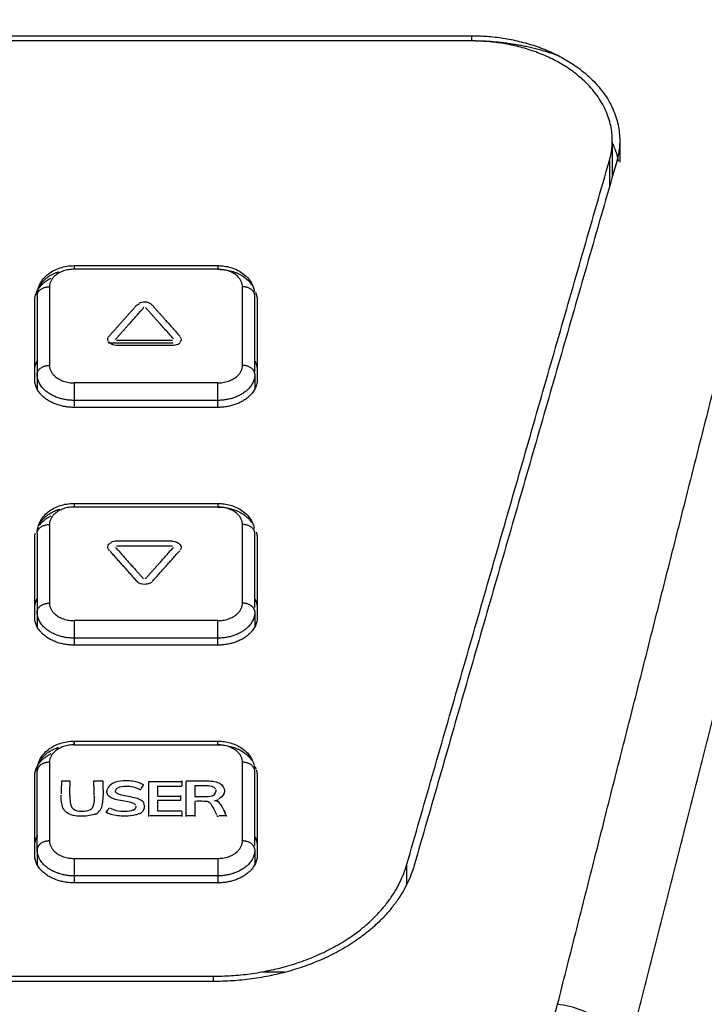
# Model space of a CAD drawing. Header units: millimetres. Extents: x 4946 to 6276, y -4769 to -3439.
# Tile 141 of 195: x 5962 to 5990, y -3767 to -3727. Entities that reach past the tile are written whole.
import ezdxf

# ---------------------------------------------------------------- set-up
doc = ezdxf.new("R2010")
doc.units = ezdxf.units.MM
doc.layers.add('ROXX_NEOmini_FIXTURE', color=7, linetype='Continuous', true_color=0x000000)
doc.dimstyles.get("Standard").update_dxf_attribs({"dimscale": 10, "dimtxt": 2.5, "dimasz": 3, "dimexe": 1, "dimexo": 0.5, "dimgap": 0.8, "dimtad": 1, "dimtoh": 1, "dimdec": 1, "dimzin": 1, "dimdsep": 46, "dimtxsty": 'Standard', "dimblk": 'OPEN90', "dimcen": 2.5, "dimadec": 1, "dimazin": 1, "dimtfac": 1, "dimtdec": 4, "dimtix": 1, "dimtofl": 0, "dimtmove": 1, "dimatfit": 3, "dimldrblk": 'OPEN90', "dimfxl": 1, "dimtolj": 1, "dimtzin": 1, "dimarcsym": 0})

# ---------------------------------------------------------------- blocks, each defined once
blk = doc.blocks.new('*D4')
at = {"layer": 'Defpoints', "color": 0}
for p in [(5752.196, -3663.256), (6119.696, -3663.256), (6119.696, -3885.816)]:
    blk.add_point(p, dxfattribs=at)
at = {"layer": 'ROXX_NEOmini_FIXTURE', "color": 0, "lineweight": -2}
for p, q in [((5752.196, -3669.257), (5752.196, -3888.817)), ((6119.696, -3669.257), (6119.696, -3888.817)), ((5758.197, -3885.816), (6113.695, -3885.816))]:
    blk.add_line(p, q, dxfattribs=at)
at = {"layer": 'ROXX_NEOmini_FIXTURE', "color": 0}
for points in [[(5758.197, -3884.816), (5758.197, -3886.817), (5752.196, -3885.816)], [(6113.695, -3886.817), (6113.695, -3884.816), (6119.696, -3885.816)]]:
    blk.add_solid(points, dxfattribs=at)
at = {"layer": 'ROXX_NEOmini_FIXTURE', "color": 0, "insert": (5935.946, -3878.915), "char_height": 9.0015, "attachment_point": 5}
blk.add_mtext('\\A1;367.5', dxfattribs=at)

msp = doc.modelspace()

# ---------------------------------------------------------------- linework, layer by layer
at = {"layer": 'ROXX_NEOmini_FIXTURE', "color": 18, "lineweight": -3, "true_color": 0x000000}
for points, degree in [([(5983.983, -3766.973), (5989.495, -3745.241), (5995.006, -3723.51)], 2), ([(5891.182, -3727.796), (5935.838, -3727.796), (5980.495, -3727.796)], 2), ([(5980.495, -3727.796), (5980.495, -3727.903), (5980.495, -3728.011)], 2), ([(5980.494, -3728.008), (5935.838, -3728.008), (5891.183, -3728.008)], 2), ([(5986.836, -3768.91), (5992.003, -3748.537), (5997.17, -3728.165)], 2), ([(5986.194, -3732.089), (5986.194, -3732.77), (5986.194, -3733.452)], 2), ([(5986.495, -3732.038), (5986.495, -3732.477), (5986.495, -3732.915)], 2), ([(5977.889, -3761.309), (5981.984, -3747.075), (5986.08, -3732.842)], 2), ([(5986.374, -3732.884), (5982.279, -3747.118), (5978.184, -3761.351)], 2), ([(5986.08, -3732.842), (5986.08, -3733.375), (5986.08, -3733.908)], 2), ([(5964.438, -3737.096), (5967.338, -3737.096), (5970.238, -3737.096)], 2), ([(5970.238, -3737.243), (5967.338, -3737.243), (5964.438, -3737.243)], 2), ([(5963.438, -3737.95), (5963.438, -3739.541), (5963.438, -3741.132)], 2), ([(5971.238, -3741.132), (5971.238, -3739.541), (5971.238, -3737.95)], 2), ([(5962.938, -3738.303), (5962.938, -3739.894), (5962.938, -3741.485)], 2), ([(5971.738, -3741.379), (5971.738, -3739.841), (5971.738, -3738.303)], 2), ([(5962.838, -3741.697), (5962.838, -3740.106), (5962.838, -3738.515)], 2), ([(5965.853, -3739.943), (5966.418, -3739.309), (5966.983, -3738.675)], 2), ([(5966.993, -3738.686), (5967.017, -3738.662), (5967.044, -3738.642), (5967.075, -3738.626)], 3), ([(5967.574, -3738.675), (5968.139, -3739.309), (5968.703, -3739.943)], 2), ([(5971.838, -3738.515), (5971.838, -3740.106), (5971.838, -3741.697)], 2), ([(5966.107, -3740.077), (5966.672, -3739.443), (5967.236, -3738.81)], 2), ([(5967.236, -3738.788), (5967.231, -3738.794), (5967.225, -3738.8)], 2), ([(5968.449, -3740.056), (5967.885, -3739.422), (5967.32, -3738.788)], 2), ([(5965.816, -3740.154), (5965.78, -3740.082), (5965.792, -3740.012), (5965.853, -3739.943)], 3), ([(5965.842, -3740.216), (5965.832, -3740.202), (5965.823, -3740.189), (5965.816, -3740.175)], 3), ([(5965.829, -3740.212), (5967.135, -3740.212), (5968.441, -3740.212)], 2), ([(5966.15, -3740.322), (5966.012, -3740.322), (5965.91, -3740.279), (5965.842, -3740.195)], 3), ([(5966.15, -3740.11), (5967.278, -3740.11), (5968.407, -3740.11)], 2), ([(5968.407, -3740.322), (5967.278, -3740.322), (5966.15, -3740.322)], 2), ([(5968.61, -3740.28), (5968.554, -3740.308), (5968.486, -3740.322), (5968.407, -3740.322)], 3), ([(5968.713, -3740.216), (5968.685, -3740.252), (5968.65, -3740.28), (5968.61, -3740.301)], 3), ([(5968.703, -3739.964), (5968.72, -3739.983), (5968.733, -3740.001), (5968.742, -3740.02)], 3), ([(5968.759, -3740.049), (5968.767, -3740.097), (5968.751, -3740.146), (5968.713, -3740.195)], 3), ([(5962.938, -3741.485), (5962.938, -3741.796), (5962.938, -3742.107)], 2), ([(5971.738, -3741.485), (5971.738, -3741.788), (5971.738, -3742.091)], 2), ([(5970.238, -3741.839), (5967.338, -3741.839), (5964.438, -3741.839)], 2), ([(5964.438, -3742.546), (5964.438, -3742.665), (5964.438, -3742.785)], 2), ([(5970.238, -3742.546), (5967.338, -3742.546), (5964.438, -3742.546)], 2), ([(5970.238, -3742.826), (5970.238, -3742.686), (5970.238, -3742.546)], 2), ([(5970.238, -3742.829), (5967.338, -3742.829), (5964.438, -3742.829)], 2), ([(5964.438, -3746.713), (5967.338, -3746.713), (5970.238, -3746.713)], 2), ([(5970.238, -3746.859), (5967.338, -3746.859), (5964.438, -3746.859)], 2), ([(5963.438, -3747.566), (5963.438, -3749.157), (5963.438, -3750.748)], 2), ([(5971.238, -3750.748), (5971.238, -3749.157), (5971.238, -3747.566)], 2), ([(5962.838, -3751.314), (5962.838, -3749.723), (5962.838, -3748.132)], 2), ([(5962.938, -3747.92), (5962.938, -3749.511), (5962.938, -3751.102)], 2), ([(5965.844, -3748.374), (5965.871, -3748.338), (5965.906, -3748.31), (5965.947, -3748.289)], 3), ([(5965.947, -3748.268), (5966.002, -3748.24), (5966.07, -3748.225), (5966.15, -3748.225)], 3), ([(5966.15, -3748.225), (5967.278, -3748.225), (5968.407, -3748.225)], 2), ([(5968.407, -3748.246), (5968.544, -3748.246), (5968.647, -3748.289), (5968.714, -3748.374)], 3), ([(5971.738, -3750.924), (5971.738, -3749.422), (5971.738, -3747.92)], 2), ([(5971.838, -3748.132), (5971.838, -3749.723), (5971.838, -3751.314)], 2), ([(5965.814, -3748.549), (5965.782, -3748.485), (5965.792, -3748.419), (5965.844, -3748.353)], 3), ([(5965.814, -3748.57), (5965.824, -3748.589), (5965.837, -3748.607), (5965.854, -3748.626)], 3), ([(5966.108, -3748.492), (5966.672, -3749.125), (5967.236, -3749.759)], 2), ([(5968.407, -3748.437), (5967.278, -3748.437), (5966.15, -3748.437)], 2), ([(5967.32, -3749.759), (5967.885, -3749.125), (5968.449, -3748.492)], 2), ([(5967.593, -3749.871), (5968.149, -3749.249), (5968.704, -3748.626)], 2), ([(5968.714, -3748.374), (5968.775, -3748.454), (5968.777, -3748.533), (5968.717, -3748.61)], 3), ([(5967.574, -3749.893), (5967.551, -3749.92), (5967.522, -3749.942), (5967.49, -3749.959)], 3), ([(5971.738, -3751.102), (5971.738, -3751.058), (5971.738, -3751.014)], 2), ([(5962.938, -3751.102), (5962.938, -3751.408), (5962.938, -3751.713)], 2), ([(5970.238, -3751.455), (5967.338, -3751.455), (5964.438, -3751.455)], 2), ([(5971.738, -3751.102), (5971.738, -3751.405), (5971.738, -3751.708)], 2), ([(5964.438, -3752.162), (5964.438, -3752.285), (5964.438, -3752.407)], 2), ([(5970.238, -3752.162), (5967.338, -3752.162), (5964.438, -3752.162)], 2), ([(5970.238, -3752.465), (5970.238, -3752.314), (5970.238, -3752.162)], 2), ([(5970.238, -3752.445), (5967.338, -3752.445), (5964.438, -3752.445)], 2), ([(5964.438, -3756.329), (5967.338, -3756.329), (5970.238, -3756.329)], 2), ([(5964.438, -3756.476), (5967.338, -3756.476), (5970.238, -3756.476)], 2), ([(5963.438, -3757.183), (5963.438, -3758.774), (5963.438, -3760.365)], 2), ([(5971.238, -3760.365), (5971.238, -3758.774), (5971.238, -3757.183)], 2), ([(5962.838, -3760.931), (5962.838, -3759.34), (5962.838, -3757.749)], 2), ([(5962.938, -3760.718), (5962.938, -3759.127), (5962.938, -3757.536)], 2), ([(5971.738, -3760.545), (5971.738, -3759.041), (5971.738, -3757.536)], 2), ([(5971.838, -3757.749), (5971.838, -3759.34), (5971.838, -3760.931)], 2), ([(5963.92, -3757.958), (5963.92, -3758.123), (5963.908, -3758.297), (5963.906, -3758.464)], 3), ([(5963.92, -3757.936), (5964.096, -3757.936), (5964.273, -3757.936)], 2), ([(5964.259, -3758.54), (5964.259, -3758.35), (5964.273, -3758.148), (5964.273, -3757.958)], 3), ([(5965.246, -3758.519), (5965.246, -3758.328), (5965.231, -3758.127), (5965.231, -3757.936)], 3), ([(5965.231, -3757.936), (5965.411, -3757.936), (5965.59, -3757.936)], 2), ([(5965.231, -3757.958), (5965.239, -3757.958), (5965.247, -3757.958)], 2), ([(5965.59, -3757.936), (5965.59, -3758.123), (5965.606, -3758.32), (5965.606, -3758.507)], 3), ([(5967.125, -3758.278), (5967.163, -3758.222), (5967.2, -3758.165), (5967.237, -3758.109)], 3), ([(5967.455, -3759.372), (5967.455, -3758.665), (5967.455, -3757.958)], 2), ([(5967.455, -3757.958), (5968.124, -3757.958), (5968.792, -3757.958)], 2), ([(5967.809, -3758.137), (5967.809, -3758.334), (5967.809, -3758.53)], 2), ([(5968.792, -3758.158), (5968.301, -3758.158), (5967.809, -3758.158)], 2), ([(5968.792, -3757.936), (5968.792, -3758.037), (5968.792, -3758.137)], 2), ([(5968.959, -3757.936), (5969.387, -3757.936), (5969.816, -3757.936)], 2), ([(5968.959, -3759.372), (5968.959, -3758.665), (5968.959, -3757.958)], 2), ([(5969.313, -3758.137), (5969.313, -3758.351), (5969.313, -3758.564)], 2), ([(5966.122, -3758.409), (5966.114, -3758.392), (5966.109, -3758.373), (5966.108, -3758.355)], 3), ([(5967.809, -3758.552), (5968.272, -3758.552), (5968.736, -3758.552)], 2), ([(5968.736, -3758.53), (5968.736, -3758.632), (5968.736, -3758.733)], 2), ([(5969.313, -3758.564), (5969.539, -3758.564), (5969.765, -3758.564)], 2), ([(5970.145, -3758.286), (5970.158, -3758.312), (5970.164, -3758.34), (5970.164, -3758.368)], 3), ([(5965.836, -3759.034), (5965.795, -3759.097), (5965.755, -3759.159), (5965.715, -3759.221)], 3), ([(5966.926, -3758.995), (5966.926, -3759.045), (5966.892, -3759.093), (5966.826, -3759.127)], 3), ([(5966.913, -3758.942), (5966.921, -3758.957), (5966.925, -3758.973), (5966.926, -3758.989)], 3), ([(5967.281, -3758.944), (5967.278, -3758.912), (5967.269, -3758.88), (5967.254, -3758.85)], 3), ([(5967.282, -3758.949), (5967.282, -3758.957), (5967.282, -3758.964), (5967.282, -3758.971)], 3), ([(5968.736, -3758.733), (5968.272, -3758.733), (5967.809, -3758.733)], 2), ([(5967.809, -3758.733), (5967.809, -3758.942), (5967.809, -3759.15)], 2), ([(5969.316, -3758.784), (5969.316, -3759.078), (5969.316, -3759.372)], 2), ([(5970.107, -3758.745), (5970.175, -3758.73), (5970.237, -3758.71), (5970.289, -3758.683)], 3), ([(5965.295, -3759.267), (5965.162, -3759.335), (5964.978, -3759.367), (5964.757, -3759.367)], 3), ([(5968.792, -3759.351), (5968.143, -3759.351), (5967.493, -3759.351)], 2), ([(5967.809, -3759.15), (5968.301, -3759.15), (5968.792, -3759.15)], 2), ([(5968.792, -3759.171), (5968.792, -3759.272), (5968.792, -3759.372)], 2), ([(5969.316, -3759.351), (5969.137, -3759.351), (5968.959, -3759.351)], 2), ([(5968.966, -3759.372), (5968.963, -3759.372), (5968.959, -3759.372)], 2), ([(5970.203, -3759.334), (5970.209, -3759.347), (5970.216, -3759.359), (5970.223, -3759.372)], 3), ([(5970.265, -3759.372), (5970.244, -3759.372), (5970.223, -3759.372)], 2), ([(5970.605, -3759.351), (5970.449, -3759.351), (5970.293, -3759.351)], 2), ([(5970.605, -3759.372), (5970.574, -3759.314), (5970.543, -3759.254), (5970.513, -3759.194)], 3), ([(5962.938, -3760.718), (5962.938, -3761.016), (5962.938, -3761.313)], 2), ([(5971.738, -3760.718), (5971.738, -3761.021), (5971.738, -3761.324)], 2), ([(5964.438, -3761.072), (5967.338, -3761.072), (5970.238, -3761.072)], 2), ([(5977.889, -3762.11), (5977.889, -3761.71), (5977.889, -3761.309)], 2), ([(5964.438, -3761.779), (5964.438, -3761.908), (5964.438, -3762.036)], 2), ([(5970.238, -3761.779), (5967.338, -3761.779), (5964.438, -3761.779)], 2), ([(5970.238, -3761.779), (5970.238, -3761.93), (5970.238, -3762.081)], 2), ([(5970.238, -3762.062), (5967.338, -3762.062), (5964.438, -3762.062)], 2), ([(5972.938, -3765.668), (5972.479, -3765.668), (5972.02, -3765.668)], 2), ([(5901.627, -3765.838), (5935.838, -3765.838), (5970.05, -3765.838)], 2), ([(5970.05, -3766.05), (5935.838, -3766.05), (5901.627, -3766.05)], 2), ([(5970.05, -3765.838), (5970.05, -3765.94), (5970.05, -3766.043)], 2), ([(5979.424, -3770.516), (5980.595, -3770.516), (5982.812, -3769.598), (5983.757, -3767.863), (5983.983, -3766.973)], 3), ([(5986.836, -3768.91), (5986.753, -3768.675), (5986.482, -3768.212), (5985.814, -3767.615), (5984.952, -3767.173), (5984.306, -3767.014), (5983.983, -3766.973)], 3)]:
    msp.add_open_spline(points, degree=degree, dxfattribs=at)
for points, weights in [([(5980.495, -3727.796), (5986.495, -3727.796), (5986.495, -3732.038)], [1, 0.707106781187, 1]), ([(5984.066, -3728.629), (5982.388, -3728.008), (5980.494, -3728.008)], [0.873445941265, 0.907527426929, 1]), ([(5986.194, -3732.038), (5986.194, -3728.008), (5980.494, -3728.008)], [1, 0.707106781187, 1]), ([(5986.08, -3732.842), (5986.194, -3732.444), (5986.194, -3732.038)], [1, 0.994968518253, 1]), ([(5986.194, -3732.126), (5986.365, -3732.493), (5986.439, -3732.876)], [0.901936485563, 0.921936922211, 0.950205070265]), ([(5986.495, -3732.038), (5986.495, -3732.465), (5986.374, -3732.884)], [1, 0.994968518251, 1]), ([(5964.438, -3737.096), (5964.438, -3737.096), (5964.438, -3737.243)], [1, 0.923879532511, 1]), ([(5970.238, -3737.096), (5970.238, -3737.096), (5970.238, -3737.243)], [1, 0.923889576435, 1]), ([(5962.938, -3738.303), (5962.938, -3737.622), (5963.814, -3737.339)], [1, 0.789912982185, 0.881209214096]), ([(5964.438, -3737.243), (5963.438, -3737.243), (5963.438, -3737.95)], [1, 0.707106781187, 1]), ([(5971.238, -3737.95), (5971.238, -3737.243), (5970.238, -3737.243)], [1, 0.707106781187, 1]), ([(5970.238, -3737.243), (5971.21, -3737.243), (5971.607, -3737.869)], [1, 0.788532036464, 0.882422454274]), ([(5962.838, -3738.515), (5962.838, -3737.936), (5963.503, -3737.597)], [1, 0.825031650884, 0.85910824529]), ([(5962.938, -3738.303), (5962.938, -3737.95), (5963.438, -3737.95)], [1, 0.707106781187, 1]), ([(5971.738, -3738.303), (5971.738, -3737.95), (5971.238, -3737.95)], [1, 0.707106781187, 1]), ([(5971.765, -3738.177), (5971.838, -3738.342), (5971.838, -3738.515)], [0.905123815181, 0.940457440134, 1]), ([(5962.838, -3741.344), (5962.838, -3741.138), (5962.941, -3740.945)], [1, 0.92985794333, 0.893311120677]), ([(5962.938, -3741.485), (5962.938, -3741.132), (5963.438, -3741.132)], [1, 0.707106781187, 1]), ([(5963.438, -3741.132), (5963.438, -3741.839), (5964.438, -3741.839)], [1, 0.707106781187, 1]), ([(5970.238, -3741.839), (5971.238, -3741.839), (5971.238, -3741.132)], [1, 0.707106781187, 1]), ([(5971.738, -3741.485), (5971.738, -3741.132), (5971.238, -3741.132)], [1, 0.707106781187, 1]), ([(5971.744, -3740.96), (5971.838, -3741.146), (5971.838, -3741.344)], [0.896153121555, 0.932538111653, 1]), ([(5964.438, -3742.546), (5962.938, -3742.546), (5962.938, -3741.485)], [1, 0.707106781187, 1]), ([(5971.738, -3741.485), (5971.738, -3742.546), (5970.238, -3742.546)], [1, 0.707106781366, 1]), ([(5964.438, -3742.829), (5962.838, -3742.829), (5962.838, -3741.697)], [1, 0.707106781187, 1]), ([(5964.438, -3741.839), (5964.438, -3742.192), (5964.438, -3742.546)], [1, 0.707106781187, 1]), ([(5971.838, -3741.697), (5971.838, -3742.829), (5970.238, -3742.829)], [1, 0.707106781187, 1]), ([(5970.238, -3742.546), (5970.238, -3742.192), (5970.238, -3741.839)], [1, 0.707106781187, 1]), ([(5964.438, -3746.713), (5964.438, -3746.713), (5964.438, -3746.859)], [1, 0.923879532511, 1]), ([(5970.238, -3746.713), (5970.238, -3746.713), (5970.238, -3746.859)], [1, 0.923889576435, 1]), ([(5963.002, -3747.615), (5963.203, -3747.14), (5963.849, -3746.945)], [0.907837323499, 0.811982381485, 0.885388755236]), ([(5964.438, -3746.859), (5963.438, -3746.859), (5963.438, -3747.566)], [1, 0.707106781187, 1]), ([(5971.238, -3747.566), (5971.238, -3746.859), (5970.238, -3746.859)], [1, 0.707106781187, 1]), ([(5970.238, -3746.859), (5971.209, -3746.859), (5971.607, -3747.485)], [1, 0.788679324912, 0.882291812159]), ([(5963.028, -3747.598), (5963.203, -3747.367), (5963.503, -3747.214)], [0.87227908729, 0.843354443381, 0.85910824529]), ([(5962.938, -3747.92), (5962.938, -3747.566), (5963.438, -3747.566)], [1, 0.707106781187, 1]), ([(5962.938, -3747.92), (5962.938, -3747.788), (5962.984, -3747.661)], [1, 0.951107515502, 0.91853821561]), ([(5971.738, -3747.92), (5971.738, -3747.566), (5971.238, -3747.566)], [1, 0.707106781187, 1]), ([(5971.798, -3747.88), (5971.838, -3748.004), (5971.838, -3748.132)], [0.924342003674, 0.955370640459, 1]), ([(5962.838, -3748.132), (5962.838, -3748.027), (5962.866, -3747.924)], [1, 0.963002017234, 0.935351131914]), ([(5966.982, -3749.872), (5966.436, -3749.26), (5965.892, -3748.647)], [1, 0.999999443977, 0.99999996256]), ([(5966.972, -3749.882), (5966.977, -3749.888), (5966.982, -3749.894)], [0.999999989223, 0.999999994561, 1]), ([(5962.838, -3750.96), (5962.838, -3750.744), (5962.951, -3750.543)], [1, 0.926580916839, 0.889969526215]), ([(5971.744, -3750.577), (5971.838, -3750.763), (5971.838, -3750.96)], [0.896153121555, 0.932538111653, 1]), ([(5962.938, -3751.102), (5962.938, -3750.748), (5963.438, -3750.748)], [1, 0.707106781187, 1]), ([(5963.438, -3750.748), (5963.438, -3751.455), (5964.438, -3751.455)], [1, 0.707106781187, 1]), ([(5970.238, -3751.455), (5971.238, -3751.455), (5971.238, -3750.748)], [1, 0.707106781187, 1]), ([(5971.727, -3751.028), (5971.643, -3750.748), (5971.238, -3750.748)], [0.928028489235, 0.749118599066, 1]), ([(5964.438, -3752.445), (5962.838, -3752.445), (5962.838, -3751.314)], [1, 0.707106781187, 1]), ([(5964.438, -3752.162), (5962.938, -3752.162), (5962.938, -3751.102)], [1, 0.707106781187, 1]), ([(5964.438, -3751.455), (5964.438, -3751.809), (5964.438, -3752.162)], [1, 0.707106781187, 1]), ([(5971.738, -3751.102), (5971.738, -3752.162), (5970.238, -3752.162)], [1, 0.707106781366, 1]), ([(5971.838, -3751.314), (5971.838, -3752.445), (5970.238, -3752.445)], [1, 0.707106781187, 1]), ([(5970.238, -3752.162), (5970.238, -3751.809), (5970.238, -3751.455)], [1, 0.707106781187, 1]), ([(5962.989, -3757.264), (5963.168, -3756.787), (5963.8, -3756.577)], [0.915380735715, 0.813440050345, 0.879578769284]), ([(5964.438, -3756.476), (5963.438, -3756.476), (5963.438, -3757.183)], [1, 0.707106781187, 1]), ([(5964.438, -3756.329), (5964.438, -3756.329), (5964.438, -3756.476)], [1, 0.923879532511, 1]), ([(5964.438, -3756.476), (5964.438, -3756.329), (5964.438, -3756.329)], [1, 0.923879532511, 1]), ([(5970.238, -3756.476), (5970.238, -3756.329), (5970.238, -3756.329)], [1, 0.923879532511, 1]), ([(5971.238, -3757.183), (5971.238, -3756.476), (5970.238, -3756.476)], [1, 0.707106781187, 1]), ([(5970.238, -3756.476), (5971.213, -3756.476), (5971.609, -3757.106)], [1, 0.787907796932, 0.882979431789]), ([(5962.99, -3757.267), (5963.167, -3757.002), (5963.503, -3756.831)], [0.879629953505, 0.841517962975, 0.85910824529]), ([(5962.838, -3757.749), (5962.838, -3757.519), (5962.965, -3757.308)], [1, 0.922514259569, 0.886026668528]), ([(5963.438, -3757.183), (5962.938, -3757.183), (5962.938, -3757.536)], [1, 0.707106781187, 1]), ([(5962.938, -3757.536), (5962.938, -3757.429), (5962.969, -3757.325)], [1, 0.959884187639, 0.930757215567]), ([(5971.738, -3757.536), (5971.738, -3757.183), (5971.238, -3757.183)], [1, 0.707106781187, 1]), ([(5971.744, -3757.365), (5971.764, -3757.405), (5971.78, -3757.445)], [0.896153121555, 0.903666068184, 0.912504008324]), ([(5971.8, -3757.501), (5971.838, -3757.623), (5971.838, -3757.749)], [0.92546816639, 0.956177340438, 1]), ([(5962.838, -3760.577), (5962.838, -3760.351), (5962.962, -3760.142)], [1, 0.923446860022, 0.886910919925]), ([(5971.744, -3760.194), (5971.838, -3760.379), (5971.838, -3760.577)], [0.896153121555, 0.932538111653, 1]), ([(5963.438, -3760.365), (5962.938, -3760.365), (5962.938, -3760.718)], [1, 0.707106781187, 1]), ([(5963.438, -3760.365), (5963.438, -3761.072), (5964.438, -3761.072)], [1, 0.707106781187, 1]), ([(5970.238, -3761.072), (5971.238, -3761.072), (5971.238, -3760.365)], [1, 0.707106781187, 1]), ([(5971.738, -3760.718), (5971.738, -3760.365), (5971.238, -3760.365)], [1, 0.707106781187, 1]), ([(5964.438, -3762.062), (5962.838, -3762.062), (5962.838, -3760.931)], [1, 0.707106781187, 1]), ([(5964.438, -3761.779), (5962.938, -3761.779), (5962.938, -3760.718)], [1, 0.707106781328, 1]), ([(5971.738, -3760.718), (5971.738, -3761.779), (5970.238, -3761.779)], [1, 0.707106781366, 1]), ([(5971.838, -3760.931), (5971.838, -3762.062), (5970.238, -3762.062)], [1, 0.707106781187, 1]), ([(5964.438, -3761.072), (5964.438, -3761.426), (5964.438, -3761.779)], [1, 0.707106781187, 1]), ([(5970.05, -3765.838), (5976.586, -3765.838), (5977.889, -3761.309)], [1, 0.774392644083, 1]), ([(5978.184, -3761.351), (5976.832, -3766.05), (5970.05, -3766.05)], [1, 0.774392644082, 1]), ([(5970.238, -3761.072), (5970.238, -3761.426), (5970.238, -3761.779)], [1, 0.707106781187, 1])]:
    msp.add_rational_spline(points, weights, degree=2, dxfattribs=at)
for points, knots in [([(5962.938, -3738.303), (5962.938, -3738.233), (5962.946, -3738.162), (5962.961, -3738.093), (5962.997, -3737.923), (5963.076, -3737.766), (5963.188, -3737.63), (5963.302, -3737.491), (5963.448, -3737.377), (5963.614, -3737.291), (5963.773, -3737.208), (5963.949, -3737.151), (5964.133, -3737.121), (5964.234, -3737.104), (5964.336, -3737.096), (5964.438, -3737.096)], [0, 0, 0, 0, 0.23725, 0.23725, 0.23725, 0.819531, 0.819531, 0.819531, 1.411797, 1.411797, 1.411797, 1.977164, 1.977164, 1.977164, 2.286035, 2.286035, 2.286035, 2.286035]), ([(5970.238, -3737.096), (5970.306, -3737.096), (5970.374, -3737.1), (5970.441, -3737.107), (5970.612, -3737.125), (5970.778, -3737.166), (5970.932, -3737.23), (5971.105, -3737.301), (5971.261, -3737.399), (5971.39, -3737.523), (5971.527, -3737.654), (5971.631, -3737.813), (5971.688, -3737.989), (5971.705, -3738.041), (5971.718, -3738.094), (5971.726, -3738.148)], [2.048785, 2.048785, 2.048785, 2.048785, 2.253053, 2.253053, 2.253053, 2.77113, 2.77113, 2.77113, 3.354384, 3.354384, 3.354384, 3.976754, 3.976754, 3.976754, 4.159655, 4.159655, 4.159655, 4.159655]), ([(5967.075, -3738.605), (5967.136, -3738.574), (5967.32, -3738.534), (5967.506, -3738.598), (5967.574, -3738.675)], [-0.6211576, -0.6211576, -0.6211576, -0.6211576, -0.3809707, 0, 0, 0, 0]), ([(5962.973, -3747.658), (5963.014, -3747.508), (5963.088, -3747.369), (5963.188, -3747.246), (5963.302, -3747.108), (5963.448, -3746.994), (5963.614, -3746.907), (5963.773, -3746.824), (5963.949, -3746.767), (5964.133, -3746.737), (5964.234, -3746.721), (5964.336, -3746.713), (5964.438, -3746.713)], [0.296926, 0.296926, 0.296926, 0.296926, 0.819531, 0.819531, 0.819531, 1.411797, 1.411797, 1.411797, 1.977164, 1.977164, 1.977164, 2.286035, 2.286035, 2.286035, 2.286035]), ([(5970.238, -3746.713), (5970.306, -3746.713), (5970.374, -3746.716), (5970.441, -3746.724), (5970.612, -3746.742), (5970.778, -3746.783), (5970.932, -3746.846), (5971.105, -3746.917), (5971.261, -3747.016), (5971.39, -3747.139), (5971.527, -3747.271), (5971.631, -3747.429), (5971.688, -3747.606), (5971.701, -3747.645), (5971.711, -3747.685), (5971.719, -3747.725)], [2.048785, 2.048785, 2.048785, 2.048785, 2.253053, 2.253053, 2.253053, 2.77113, 2.77113, 2.77113, 3.354384, 3.354384, 3.354384, 3.976754, 3.976754, 3.976754, 4.115384, 4.115384, 4.115384, 4.115384]), ([(5967.481, -3749.942), (5967.421, -3749.973), (5967.236, -3750.013), (5967.05, -3749.95), (5966.982, -3749.872)], [-0.6220625, -0.6220625, -0.6220625, -0.6220625, -0.3822426, 0, 0, 0, 0]), ([(5962.961, -3757.323), (5962.998, -3757.155), (5963.077, -3756.998), (5963.188, -3756.863), (5963.302, -3756.725), (5963.448, -3756.61), (5963.614, -3756.524), (5963.773, -3756.441), (5963.949, -3756.384), (5964.133, -3756.354), (5964.234, -3756.338), (5964.336, -3756.329), (5964.438, -3756.329)], [0.240746, 0.240746, 0.240746, 0.240746, 0.819531, 0.819531, 0.819531, 1.411797, 1.411797, 1.411797, 1.977164, 1.977164, 1.977164, 2.286035, 2.286035, 2.286035, 2.286035]), ([(5970.238, -3756.329), (5970.306, -3756.329), (5970.374, -3756.333), (5970.441, -3756.34), (5970.612, -3756.358), (5970.778, -3756.4), (5970.932, -3756.463), (5971.105, -3756.534), (5971.261, -3756.633), (5971.39, -3756.756), (5971.527, -3756.888), (5971.631, -3757.046), (5971.688, -3757.222), (5971.71, -3757.291), (5971.725, -3757.361), (5971.733, -3757.431)], [2.048785, 2.048785, 2.048785, 2.048785, 2.253053, 2.253053, 2.253053, 2.77113, 2.77113, 2.77113, 3.354384, 3.354384, 3.354384, 3.976754, 3.976754, 3.976754, 4.216879, 4.216879, 4.216879, 4.216879]), ([(5965.989, -3758.048), (5965.933, -3758.076), (5965.808, -3758.167), (5965.756, -3758.294), (5965.755, -3758.371)], [1.1551856, 1.1551856, 1.1551856, 1.1551856, 1.3668044, 1.7249604, 1.7249604, 1.7249604, 1.7249604]), ([(5965.989, -3758.027), (5966.028, -3758.007), (5966.176, -3757.948), (5966.459, -3757.91), (5966.804, -3757.934), (5967.052, -3757.992), (5967.183, -3758.052), (5967.237, -3758.088)], [3.718737, 3.718737, 3.718737, 3.718737, 3.866654, 4.224833, 4.440983, 4.658213, 4.873923, 4.873923, 4.873923, 4.873923]), ([(5966.108, -3758.35), (5966.108, -3758.293), (5966.189, -3758.18), (5966.497, -3758.129), (5966.841, -3758.169), (5967.024, -3758.244), (5967.114, -3758.295)], [2.679529, 2.679529, 2.679529, 2.679529, 3.046195, 3.423112, 3.734338, 4.046301, 4.046301, 4.046301, 4.046301]), ([(5970.145, -3758.265), (5970.13, -3758.235), (5970.058, -3758.158), (5969.776, -3758.129), (5969.464, -3758.137), (5969.313, -3758.137)], [0.8191123, 0.8191123, 0.8191123, 0.8191123, 0.9971817, 1.3312388, 1.6942186, 1.6942186, 1.6942186, 1.6942186]), ([(5969.816, -3757.936), (5970.043, -3757.936), (5970.384, -3758.001), (5970.51, -3758.223), (5970.51, -3758.336)], [0, 0, 0, 0, 0.544218, 1.077021, 1.077021, 1.077021, 1.077021]), ([(5964.757, -3759.367), (5964.481, -3759.367), (5964.051, -3759.273), (5963.916, -3758.881), (5963.905, -3758.601), (5963.905, -3758.508)], [0, 0, 0, 0, 0.763792, 1.529752, 1.899998, 1.899998, 1.899998, 1.899998]), ([(5964.259, -3758.533), (5964.259, -3758.623), (5964.268, -3758.828), (5964.339, -3759.105), (5964.724, -3759.188), (5964.974, -3759.144), (5965.055, -3759.103)], [0.784579, 0.784579, 0.784579, 0.784579, 1.148519, 1.638627, 2.127089, 2.505883, 2.505883, 2.505883, 2.505883]), ([(5965.246, -3758.54), (5965.246, -3758.635), (5965.238, -3758.844), (5965.186, -3759.041), (5965.08, -3759.111), (5965.064, -3759.12)], [0.7457535, 0.7457535, 0.7457535, 0.7457535, 1.1186302, 1.5920996, 1.6709999, 1.6709999, 1.6709999, 1.6709999]), ([(5965.295, -3759.288), (5965.325, -3759.273), (5965.501, -3759.164), (5965.594, -3758.901), (5965.606, -3758.622), (5965.606, -3758.529)], [0.623875, 0.623875, 0.623875, 0.623875, 0.761016, 1.522035, 1.892738, 1.892738, 1.892738, 1.892738]), ([(5966.913, -3758.921), (5966.905, -3758.905), (5966.868, -3758.859), (5966.744, -3758.811), (5966.46, -3758.759), (5966.142, -3758.709), (5965.924, -3758.626), (5965.787, -3758.518), (5965.755, -3758.409), (5965.755, -3758.354)], [1.529629, 1.529629, 1.529629, 1.529629, 1.646235, 1.871449, 2.094596, 2.357617, 2.621794, 2.88597, 3.142087, 3.142087, 3.142087, 3.142087]), ([(5966.122, -3758.387), (5966.13, -3758.402), (5966.164, -3758.447), (5966.276, -3758.494), (5966.555, -3758.548), (5966.875, -3758.6), (5967.102, -3758.68), (5967.213, -3758.759), (5967.248, -3758.818), (5967.254, -3758.829)], [1.491828, 1.491828, 1.491828, 1.491828, 1.592278, 1.807299, 2.020817, 2.264331, 2.507762, 2.75197, 2.810796, 2.810796, 2.810796, 2.810796]), ([(5969.765, -3758.564), (5969.904, -3758.564), (5970.093, -3758.535), (5970.157, -3758.423), (5970.163, -3758.369)], [0, 0, 0, 0, 0.3318166, 0.6279815, 0.6279815, 0.6279815, 0.6279815]), ([(5970.51, -3758.344), (5970.507, -3758.454), (5970.439, -3758.578), (5970.302, -3758.655), (5970.289, -3758.662)], [1.0889776, 1.0889776, 1.0889776, 1.0889776, 1.6057931, 1.6581815, 1.6581815, 1.6581815, 1.6581815]), ([(5965.864, -3759.027), (5965.955, -3759.073), (5966.144, -3759.142), (5966.511, -3759.178), (5966.741, -3759.147), (5966.822, -3759.108), (5966.826, -3759.106)], [0.030881, 0.030881, 0.030881, 0.030881, 0.338072, 0.675771, 1.049314, 1.072086, 1.072086, 1.072086, 1.072086]), ([(5967.072, -3759.275), (5967.118, -3759.251), (5967.234, -3759.168), (5967.282, -3759.049), (5967.282, -3758.971)], [0.5261321, 0.5261321, 0.5261321, 0.5261321, 0.6992976, 1.0485618, 1.0485618, 1.0485618, 1.0485618]), ([(5970.203, -3759.313), (5970.128, -3759.165), (5970.042, -3758.95), (5969.875, -3758.771), (5969.641, -3758.759), (5969.438, -3758.763), (5969.316, -3758.763)], [0.056019, 0.056019, 0.056019, 0.056019, 0.698225, 0.90486, 1.109591, 1.459531, 1.459531, 1.459531, 1.459531]), ([(5970.107, -3758.724), (5970.151, -3758.73), (5970.255, -3758.76), (5970.391, -3758.931), (5970.478, -3759.105), (5970.535, -3759.216)], [0, 0, 0, 0, 0.1732797, 0.4288103, 0.880347, 0.880347, 0.880347, 0.880347]), ([(5966.488, -3759.367), (5966.384, -3759.367), (5966.189, -3759.354), (5965.921, -3759.297), (5965.777, -3759.235), (5965.715, -3759.2)], [0, 0, 0, 0, 0.2762142, 0.5514678, 0.8272256, 0.8272256, 0.8272256, 0.8272256]), ([(5967.064, -3759.259), (5967.019, -3759.281), (5966.863, -3759.34), (5966.652, -3759.367), (5966.488, -3759.367)], [3.5313071, 3.5313071, 3.5313071, 3.5313071, 3.6971346, 4.0463013, 4.0463013, 4.0463013, 4.0463013])]:
    msp.add_open_spline(points, degree=3, knots=knots, dxfattribs=at)

# ---------------------------------------------------------------- dimensions: what is measured, and where the dimension line sits
at = {"layer": 'ROXX_NEOmini_FIXTURE', "color": 5, "true_color": 0x0000ff}
dim = msp.add_linear_dim(base=(6119.696, -3885.816), p1=(5752.196, -3663.256), p2=(6119.696, -3663.256), dimstyle='Standard', override={"dimscale": 3.0005, "dimtxt": 3, "dimasz": 2, "dimexe": 1, "dimexo": 2, "dimgap": 0.8, "dimtad": 1, "dimtih": 0, "dimtoh": 0, "dimdec": 1, "dimlfac": 1, "dimzin": 1, "dimtxsty": 'Standard', "dimsah": 0, "dimcen": 2.5, "dimadec": 1, "dimazin": 1, "dimtix": 0, "dimtmove": 0, "dimtzin": 1}, dxfattribs=at)
dim.commit()
dim.dimension.update_dxf_attribs({"geometry": '*D4', "text_midpoint": (5935.946, -3878.915)})

doc.saveas('drawing.dxf')
